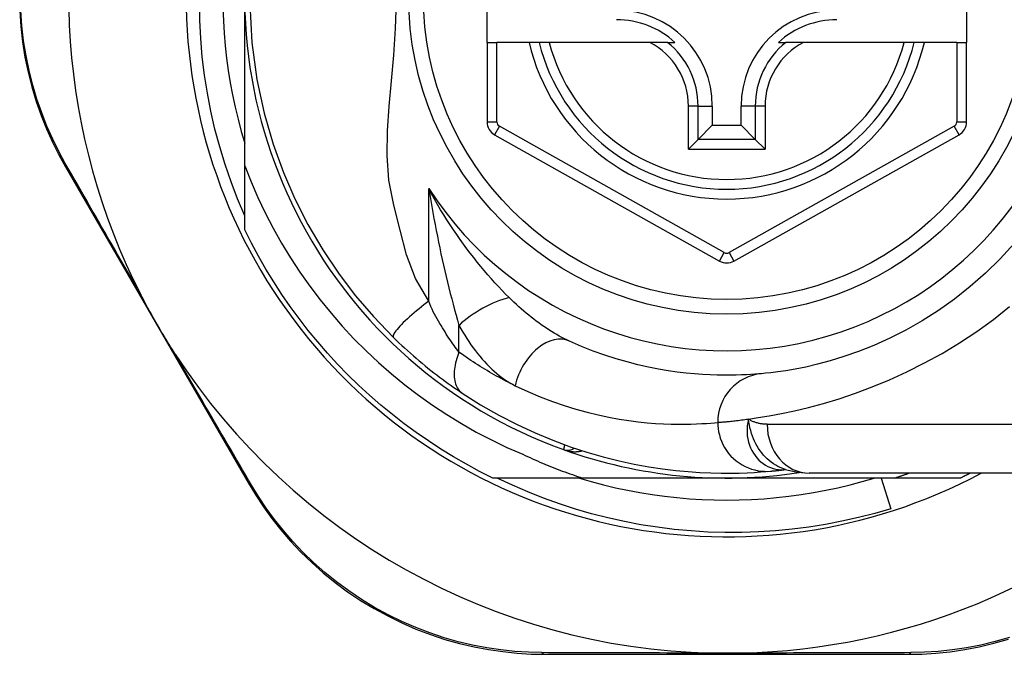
# Model space of a CAD drawing. Header units: inches. Extents: x 20 to 683, y 61 to 320.
# Tile 64 of 205: x 90.158 to 90.95, y 195.205 to 195.716. Entities that reach past the tile are written whole.
import ezdxf

# ---------------------------------------------------------------- set-up
doc = ezdxf.new("R2010")
doc.units = ezdxf.units.IN
doc.header["$MEASUREMENT"] = 0
doc.layers.add('Visible Edges(ANSI)', color=7, linetype='Continuous', lineweight=25)
doc.layers.add('Visible Tangent Edges(ANSI)', color=7, linetype='Continuous', lineweight=25)

msp = doc.modelspace()

# ---------------------------------------------------------------- linework, layer by layer
at = {"layer": 'Visible Edges(ANSI)'}
for p, q in [((90.53402, 195.69733), (90.53402, 195.77213)), ((90.91984, 195.77213), (90.91984, 195.69733)), ((90.33905, 195.59803), (90.33905, 195.73473)), ((90.53402, 195.69733), (90.53402, 195.63338)), ((90.53402, 195.69733), (90.54189, 195.69733)), ((90.5678, 195.69733), (90.54189, 195.69733)), ((90.5759, 195.69733), (90.5678, 195.69733)), ((90.58402, 195.69733), (90.5759, 195.69733)), ((90.665, 195.69733), (90.58402, 195.69733)), ((90.67928, 195.69733), (90.665, 195.69733)), ((90.67928, 195.69733), (90.68519, 195.69733)), ((90.7685, 195.69733), (90.77441, 195.69733)), ((90.78869, 195.69733), (90.77441, 195.69733)), ((90.86966, 195.69733), (90.78869, 195.69733)), ((90.87779, 195.69733), (90.86966, 195.69733)), ((90.88589, 195.69733), (90.87779, 195.69733)), ((90.91197, 195.69733), (90.88589, 195.69733)), ((90.91197, 195.69733), (90.91984, 195.69733)), ((90.91984, 195.63338), (90.91984, 195.69733)), ((90.71528, 195.64615), (90.71528, 195.63065)), ((90.73841, 195.63065), (90.73841, 195.64615)), ((90.70385, 195.61922), (90.71528, 195.63065)), ((90.71528, 195.63065), (90.73841, 195.63065)), ((90.74984, 195.61922), (90.73841, 195.63065)), ((90.54004, 195.62308), (90.72106, 195.52144)), ((90.70385, 195.61922), (90.69601, 195.61138)), ((90.73262, 195.52144), (90.91381, 195.62308)), ((90.75768, 195.61138), (90.74984, 195.61922)), ((90.19472, 195.59727), (90.34211, 195.34271)), ((90.33905, 195.54665), (90.33905, 195.59803)), ((90.7741, 195.35379), (90.77415, 195.3538)), ((91.03053, 195.35087), (90.79327, 195.35087)), ((90.61092, 195.34694), (90.53876, 195.34694)), ((90.72684, 195.34694), (90.61092, 195.34694)), ((90.86187, 195.34694), (90.72684, 195.34694)), ((90.85109, 195.34694), (90.85903, 195.32233)), ((90.91493, 195.34694), (90.86187, 195.34694)), ((90.58061, 195.2052), (90.87269, 195.2052))]:
    msp.add_line(p, q, dxfattribs=at)
at = {"layer": 'Visible Edges(ANSI)', "flags": 128}
for points in [[(90.15796, 195.72285), (90.1588, 195.71025), (90.16021, 195.69776), (90.16219, 195.68544), (90.16471, 195.67334), (90.16774, 195.6615), (90.17125, 195.64993), (90.17519, 195.63867), (90.17955, 195.62775), (90.18427, 195.61719), (90.18934, 195.60703), (90.19472, 195.59727)], [(90.33905, 195.55782), (90.3333, 195.57142), (90.32803, 195.58522), (90.32323, 195.59922), (90.31892, 195.61338), (90.31511, 195.62766), (90.3118, 195.64205), (90.30899, 195.65653), (90.3067, 195.6711), (90.3049, 195.68573), (90.30362, 195.70042), (90.30285, 195.71515), (90.30258, 195.7299)], [(90.32145, 195.72471), (90.32183, 195.71469), (90.32245, 195.70468), (90.32331, 195.69469), (90.32443, 195.68473), (90.32578, 195.6748), (90.32739, 195.6649), (90.32924, 195.65505), (90.33133, 195.64524), (90.33366, 195.63549), (90.33623, 195.6258), (90.33905, 195.61618)], [(90.34304, 195.72835), (90.34483, 195.69728), (90.3489, 195.66758), (90.35476, 195.64036), (90.36195, 195.61557), (90.37016, 195.59283), (90.37939, 195.57156), (90.38982, 195.55097), (90.40188, 195.5304), (90.41494, 195.51096), (90.42828, 195.49342), (90.44256, 195.4768), (90.45866, 195.46009)], [(90.33905, 195.59803), (90.34414, 195.58523), (90.34965, 195.57261), (90.35559, 195.56018), (90.36195, 195.54795), (90.36872, 195.53592), (90.3759, 195.52412), (90.38348, 195.51255), (90.39145, 195.50126), (90.39978, 195.49026), (90.40847, 195.47954), (90.41753, 195.46913), (90.42692, 195.45903), (90.43666, 195.44925), (90.44673, 195.43981), (90.45713, 195.4307), (90.46783, 195.42194), (90.47882, 195.41357), (90.49007, 195.40558), (90.50159, 195.39798), (90.51335, 195.39077), (90.52536, 195.38398), (90.53759, 195.37759), (90.55004, 195.37162), (90.56271, 195.36608)], [(90.53876, 195.34694), (90.52804, 195.35232), (90.51748, 195.358), (90.50709, 195.36396), (90.49686, 195.37022), (90.48681, 195.37676), (90.47695, 195.38357), (90.46728, 195.39066), (90.45781, 195.39801), (90.44854, 195.40563), (90.4395, 195.41349), (90.43067, 195.42161), (90.42208, 195.42997), (90.41372, 195.43856), (90.4056, 195.44739), (90.39774, 195.45643), (90.39012, 195.4657), (90.38277, 195.47517), (90.37568, 195.48484), (90.36887, 195.4947), (90.36233, 195.50475), (90.35607, 195.51498), (90.35011, 195.52537), (90.34443, 195.53593), (90.33905, 195.54665)], [(90.95805, 195.53564), (90.94685, 195.52335), (90.9351, 195.51176), (90.92287, 195.50093), (90.91025, 195.49089), (90.89732, 195.48173), (90.88422, 195.47344), (90.87109, 195.46601), (90.85809, 195.45943), (90.84535, 195.45368), (90.83301, 195.44874), (90.82123, 195.44459), (90.81014, 195.4412), (90.79988, 195.43845), (90.79048, 195.43625), (90.782, 195.43454), (90.77448, 195.43324), (90.76796, 195.4323), (90.76249, 195.43164), (90.75811, 195.4312), (90.75487, 195.4309)], [(90.28311, 195.44662), (90.28186, 195.44856), (90.28062, 195.45051), (90.27939, 195.45246), (90.27818, 195.45442), (90.27697, 195.4564), (90.27575, 195.4584), (90.27454, 195.46041), (90.27335, 195.46241), (90.27217, 195.46439), (90.27102, 195.46636), (90.26987, 195.46832), (90.26873, 195.47029), (90.26759, 195.47226), (90.26646, 195.47423), (90.26533, 195.47621), (90.26421, 195.47819), (90.26309, 195.48018), (90.26197, 195.48219), (90.26085, 195.48423), (90.25971, 195.4863), (90.25859, 195.48838), (90.25748, 195.49047), (90.25638, 195.49256), (90.25532, 195.49462)], [(90.45866, 195.46009), (90.46088, 195.45794), (90.46313, 195.4558), (90.4654, 195.45367), (90.4677, 195.45155), (90.47001, 195.44945), (90.47235, 195.44736), (90.47471, 195.44529), (90.47706, 195.44326), (90.47942, 195.44125), (90.48179, 195.43928), (90.48415, 195.43733), (90.4865, 195.43543), (90.48886, 195.43355), (90.4912, 195.43171), (90.49354, 195.42991), (90.49586, 195.42815), (90.49818, 195.42641), (90.50049, 195.42472), (90.50278, 195.42306), (90.50505, 195.42143), (90.5073, 195.41985), (90.50953, 195.41831), (90.51174, 195.41681), (90.51391, 195.41535)], [(90.75487, 195.4309), (90.75241, 195.43069), (90.74956, 195.43046), (90.74635, 195.43024), (90.74275, 195.43003), (90.73878, 195.42985), (90.73444, 195.42971), (90.72973, 195.42963), (90.72466, 195.42962), (90.71924, 195.42971), (90.71348, 195.4299), (90.70738, 195.43022), (90.70095, 195.4307), (90.69418, 195.43136), (90.68707, 195.43221), (90.67964, 195.43329), (90.67188, 195.4346), (90.6638, 195.4362), (90.65543, 195.43809), (90.64678, 195.44031), (90.63789, 195.44287), (90.62878, 195.44581), (90.61947, 195.44913), (90.61, 195.45287), (90.60038, 195.45706)], [(90.51391, 195.41535), (90.52869, 195.40597), (90.54346, 195.39751), (90.55814, 195.38993), (90.57265, 195.3832), (90.58691, 195.37729), (90.60083, 195.37215), (90.61439, 195.36772), (90.62754, 195.36394), (90.64024, 195.36077), (90.65245, 195.35815), (90.66414, 195.35603), (90.6753, 195.35435), (90.6859, 195.35306), (90.69592, 195.35212), (90.70535, 195.35148), (90.71418, 195.35108), (90.7224, 195.3509), (90.72999, 195.35089), (90.73696, 195.35101), (90.74328, 195.35123), (90.74897, 195.35151), (90.754, 195.35184), (90.75838, 195.35217), (90.7621, 195.3525)], [(90.56271, 195.36608), (90.56467, 195.36516), (90.56663, 195.36425), (90.5686, 195.36335), (90.57057, 195.36246), (90.57255, 195.36158), (90.57453, 195.36071), (90.57652, 195.35985), (90.57851, 195.35901), (90.5805, 195.35817), (90.5825, 195.35735), (90.58451, 195.35653), (90.58651, 195.35573), (90.58853, 195.35494), (90.59054, 195.35416), (90.59256, 195.35338), (90.59459, 195.35262), (90.59662, 195.35188), (90.59865, 195.35114), (90.60068, 195.35041), (90.60272, 195.34969), (90.60477, 195.34899), (90.60682, 195.34829), (90.60887, 195.34761), (90.61092, 195.34694)], [(90.7621, 195.3525), (90.76244, 195.35253), (90.76279, 195.35256), (90.76316, 195.3526), (90.76354, 195.35263), (90.76394, 195.35267), (90.76435, 195.35271), (90.76478, 195.35275), (90.76521, 195.3528), (90.76567, 195.35284), (90.76613, 195.35289), (90.76661, 195.35294), (90.76711, 195.35299), (90.76761, 195.35305), (90.76813, 195.3531), (90.76867, 195.35316), (90.76922, 195.35322), (90.76978, 195.35328), (90.77036, 195.35335), (90.77095, 195.35342), (90.77155, 195.35349), (90.77217, 195.35356), (90.7728, 195.35363), (90.77344, 195.35371), (90.7741, 195.35379)], [(90.77385, 195.3539), (90.78373, 195.35158), (90.79327, 195.35087)], [(90.86187, 195.34694), (90.86235, 195.34709), (90.86284, 195.34725), (90.86332, 195.34741), (90.86381, 195.34757), (90.86429, 195.34773), (90.86478, 195.34789), (90.86526, 195.34805), (90.86575, 195.34821), (90.86623, 195.34837), (90.86671, 195.34853), (90.8672, 195.3487), (90.86768, 195.34886), (90.86816, 195.34903), (90.86865, 195.34919), (90.86913, 195.34936), (90.86961, 195.34952), (90.8701, 195.34969), (90.87058, 195.34986), (90.87106, 195.35002), (90.87154, 195.35019), (90.87203, 195.35036), (90.87251, 195.35053), (90.87299, 195.3507), (90.87347, 195.35087)], [(90.92284, 195.35087), (90.92251, 195.35071), (90.92218, 195.35054), (90.92185, 195.35037), (90.92152, 195.35021), (90.9212, 195.35004), (90.92087, 195.34987), (90.92054, 195.34971), (90.92021, 195.34954), (90.91988, 195.34938), (90.91955, 195.34921), (90.91922, 195.34905), (90.91889, 195.34889), (90.91856, 195.34872), (90.91823, 195.34856), (90.9179, 195.34839), (90.91757, 195.34823), (90.91724, 195.34807), (90.91691, 195.34791), (90.91658, 195.34774), (90.91625, 195.34758), (90.91592, 195.34742), (90.91559, 195.34726), (90.91526, 195.3471), (90.91493, 195.34694)], [(90.34211, 195.34271), (90.34786, 195.33323), (90.35412, 195.32378), (90.3609, 195.31443), (90.36818, 195.30523), (90.37596, 195.29623), (90.38421, 195.28746), (90.39294, 195.27898), (90.40214, 195.2708), (90.41179, 195.26299), (90.42186, 195.25557), (90.4323, 195.24858), (90.44306, 195.24205), (90.4541, 195.23601), (90.46537, 195.23048), (90.47683, 195.22549), (90.48843, 195.22108), (90.50011, 195.21724), (90.51182, 195.21396), (90.52353, 195.21122), (90.53519, 195.20902), (90.54677, 195.20733), (90.55823, 195.20614), (90.56952, 195.20544), (90.58061, 195.2052)], [(90.85903, 195.32233), (90.84598, 195.31852), (90.83283, 195.31513), (90.81959, 195.31216), (90.80628, 195.30961), (90.7929, 195.30747), (90.77947, 195.30576), (90.76599, 195.30447), (90.75247, 195.3036), (90.73893, 195.30316), (90.72537, 195.30314), (90.7118, 195.30354), (90.69824, 195.30438), (90.6847, 195.30564), (90.67122, 195.30733), (90.65781, 195.30944), (90.64449, 195.31197), (90.63127, 195.31491), (90.61815, 195.31827), (90.60514, 195.32204), (90.59226, 195.32621), (90.57951, 195.33079), (90.5669, 195.33577), (90.55445, 195.34116), (90.54216, 195.34694)], [(90.60829, 195.34694), (90.61791, 195.34412), (90.6276, 195.34155), (90.63735, 195.33922), (90.64716, 195.33713), (90.65701, 195.33528), (90.66691, 195.33367), (90.67684, 195.33231), (90.6868, 195.3312), (90.69679, 195.33034), (90.7068, 195.32972), (90.71682, 195.32934), (90.72684, 195.32922), (90.73687, 195.32934), (90.74689, 195.32972), (90.75689, 195.33034), (90.76688, 195.3312), (90.77684, 195.33231), (90.78678, 195.33367), (90.79667, 195.33528), (90.80653, 195.33713), (90.81633, 195.33922), (90.82608, 195.34155), (90.83577, 195.34412), (90.84539, 195.34694)], [(90.87269, 195.2052), (90.88382, 195.20543), (90.89518, 195.20612), (90.90672, 195.20731), (90.91838, 195.20902), (90.93011, 195.21126), (90.94187, 195.21403), (90.95363, 195.21736)], [(90.73916, 195.2062), (90.73814, 195.20618), (90.73711, 195.20616), (90.73608, 195.20614), (90.73505, 195.20612), (90.73401, 195.20611), (90.73298, 195.2061), (90.73196, 195.20609), (90.73093, 195.20608), (90.72991, 195.20607), (90.72888, 195.20607), (90.72786, 195.20606), (90.72683, 195.20606), (90.72581, 195.20606), (90.72479, 195.20607), (90.72376, 195.20607), (90.72274, 195.20608), (90.72171, 195.20609), (90.72069, 195.2061), (90.71966, 195.20611), (90.71863, 195.20612), (90.7176, 195.20614), (90.71658, 195.20616), (90.71555, 195.20618), (90.71452, 195.2062)]]:
    msp.add_lwpolyline(points, dxfattribs=at)
at = {"layer": 'Visible Edges(ANSI)'}
msp.add_circle((90.72684, 195.73473), 0.25591, dxfattribs=at)
for centre, radius, start, end in [((90.72684, 195.73473), 0.43504, 61.92751, 298.07249), ((90.72684, 195.73473), 0.3878, 81.33391, 250.21195), ((90.72684, 195.73559), 0.52953, 161.08535, 207.06854), ((90.63826, 195.64615), 0.07702, 0, 90), ((90.81543, 195.64615), 0.07702, 90, 180), ((90.63826, 195.64615), 0.06944, 47.48259, 90), ((90.81543, 195.64615), 0.06944, 90, 132.51741), ((90.72684, 195.73473), 0.15551, 193.91643, 346.08357), ((90.54583, 195.63338), 0.01181, 180, 240.68681), ((90.90803, 195.63338), 0.01181, 299.29123, 0), ((90.72685, 195.53174), 0.01181, 240.68681, 299.29123), ((90.72684, 195.73559), 0.52953, 213.07249, 268.66692), ((90.59889, 195.3791), 0.00984, 250.21195, 303.93658), ((90.72684, 195.73473), 0.3878, 250.21195, 278.66609), ((90.72684, 195.73559), 0.52953, 271.33308, 313.40464)]:
    msp.add_arc(centre, radius, start, end, dxfattribs=at)
at = {"layer": 'Visible Tangent Edges(ANSI)'}
for p, q in [((90.54189, 195.63338), (90.54189, 195.69733)), ((90.91197, 195.69733), (90.91197, 195.63338)), ((90.69601, 195.61138), (90.69601, 195.64615)), ((90.70385, 195.64615), (90.69601, 195.64615)), ((90.70385, 195.61922), (90.70385, 195.64615)), ((90.70385, 195.64615), (90.71528, 195.64615)), ((90.74984, 195.64615), (90.73841, 195.64615)), ((90.75768, 195.64615), (90.74984, 195.64615)), ((90.74984, 195.64615), (90.74984, 195.61922)), ((90.75768, 195.64615), (90.75768, 195.61138)), ((90.53402, 195.63338), (90.54189, 195.63338)), ((90.5439, 195.62995), (90.54004, 195.62308)), ((90.72492, 195.52831), (90.5439, 195.62995)), ((90.90996, 195.62995), (90.72877, 195.52831)), ((90.91381, 195.62308), (90.90996, 195.62995)), ((90.91197, 195.63338), (90.91984, 195.63338)), ((90.74984, 195.61922), (90.70385, 195.61922)), ((90.69601, 195.61138), (90.75768, 195.61138)), ((90.48714, 195.48925), (90.48714, 195.57977)), ((90.72106, 195.52144), (90.72492, 195.52831)), ((90.72877, 195.52831), (90.73262, 195.52144)), ((90.51144, 195.44811), (90.51144, 195.46977)), ((90.75938, 195.39024), (91.03053, 195.39024))]:
    msp.add_line(p, q, dxfattribs=at)
at = {"layer": 'Visible Tangent Edges(ANSI)', "flags": 128}
for points in [[(90.48714, 195.48925), (90.47637, 195.50748), (90.46931, 195.52655), (90.4641, 195.54622), (90.45902, 195.56633), (90.45497, 195.58649), (90.45354, 195.60638), (90.45388, 195.62613), (90.45527, 195.64604), (90.45708, 195.66631), (90.45889, 195.68712), (90.46033, 195.7086), (90.46107, 195.73031)], [(90.19465, 195.60006), (90.18942, 195.60963), (90.1845, 195.6196), (90.17991, 195.62995), (90.17568, 195.64065), (90.17185, 195.65169), (90.16845, 195.66302), (90.1655, 195.67462), (90.16305, 195.68647), (90.16113, 195.69854), (90.15976, 195.71077), (90.15894, 195.72311)], [(90.25532, 195.49462), (90.25264, 195.49926), (90.24997, 195.50389), (90.2473, 195.5085), (90.24465, 195.51309), (90.24201, 195.51767), (90.23939, 195.52223), (90.23677, 195.52676), (90.23417, 195.53127), (90.23158, 195.53577), (90.22901, 195.54024), (90.22645, 195.54468), (90.22391, 195.54911), (90.22138, 195.55351), (90.21886, 195.55788), (90.21636, 195.56223), (90.21388, 195.56655), (90.21141, 195.57085), (90.20896, 195.57511), (90.20653, 195.57935), (90.20411, 195.58356), (90.20172, 195.58773), (90.19934, 195.59188), (90.19698, 195.59599), (90.19465, 195.60006)], [(90.48714, 195.57977), (90.48792, 195.57493), (90.48873, 195.5701), (90.48955, 195.56528), (90.4904, 195.56047), (90.49128, 195.55569), (90.49217, 195.55092), (90.49309, 195.54616), (90.49402, 195.54143), (90.49498, 195.53672), (90.49595, 195.53203), (90.49695, 195.52737), (90.49796, 195.52274), (90.499, 195.51812), (90.50005, 195.51354), (90.50112, 195.50898), (90.50221, 195.50445), (90.50332, 195.49994), (90.50444, 195.49548), (90.50558, 195.49105), (90.50673, 195.48668), (90.50789, 195.48236), (90.50907, 195.47809), (90.51025, 195.4739), (90.51144, 195.46977)], [(90.55183, 195.49208), (90.54898, 195.49495), (90.54612, 195.49791), (90.54325, 195.50095), (90.54038, 195.50406), (90.5375, 195.50725), (90.53463, 195.51051), (90.53177, 195.51384), (90.52891, 195.51723), (90.52608, 195.52069), (90.52327, 195.52421), (90.52048, 195.52778), (90.51772, 195.53142), (90.51498, 195.53512), (90.51227, 195.53888), (90.50959, 195.54271), (90.50694, 195.54659), (90.50432, 195.55054), (90.50174, 195.55455), (90.4992, 195.55861), (90.49669, 195.56273), (90.49423, 195.56691), (90.49182, 195.57115), (90.48945, 195.57543), (90.48714, 195.57977)], [(90.48714, 195.48925), (90.4852, 195.48779), (90.48324, 195.48627), (90.48126, 195.48472), (90.47928, 195.48313), (90.47732, 195.48152), (90.47538, 195.47989), (90.47349, 195.47826), (90.47165, 195.47664), (90.46989, 195.47504), (90.46821, 195.47348), (90.46664, 195.47196), (90.46518, 195.4705), (90.46385, 195.4691), (90.46265, 195.46778), (90.4616, 195.46656), (90.46069, 195.46542), (90.45994, 195.46439), (90.45933, 195.46345), (90.45888, 195.46263), (90.45857, 195.46191), (90.4584, 195.46131), (90.45836, 195.4608), (90.45845, 195.4604), (90.45866, 195.46009)], [(90.51144, 195.44811), (90.51047, 195.44942), (90.50948, 195.45076), (90.50848, 195.45215), (90.50747, 195.45357), (90.50645, 195.45502), (90.50542, 195.45651), (90.50438, 195.45804), (90.50334, 195.45959), (90.5023, 195.46118), (90.50125, 195.46279), (90.5002, 195.46444), (90.49914, 195.46612), (90.49809, 195.46784), (90.49703, 195.46958), (90.49597, 195.47135), (90.49491, 195.47315), (90.49385, 195.47498), (90.4928, 195.47684), (90.49176, 195.47875), (90.49076, 195.48073), (90.48979, 195.48278), (90.48887, 195.48489), (90.48798, 195.48705), (90.48714, 195.48925)], [(90.60038, 195.45706), (90.59833, 195.45802), (90.59627, 195.45903), (90.5942, 195.46009), (90.59213, 195.4612), (90.59006, 195.46236), (90.58798, 195.46357), (90.58591, 195.46482), (90.58384, 195.46612), (90.58178, 195.46746), (90.57972, 195.46883), (90.57767, 195.47025), (90.57562, 195.47171), (90.57359, 195.4732), (90.57156, 195.47474), (90.56954, 195.47631), (90.56753, 195.47792), (90.56552, 195.47957), (90.56353, 195.48125), (90.56154, 195.48297), (90.55957, 195.48473), (90.55761, 195.48652), (90.55567, 195.48834), (90.55374, 195.49019), (90.55183, 195.49208)], [(90.74431, 195.39438), (90.75228, 195.39555), (90.76115, 195.39701), (90.77086, 195.39883), (90.78138, 195.40107), (90.79266, 195.40376), (90.80466, 195.40698), (90.81728, 195.4108), (90.83043, 195.41525), (90.84399, 195.42033), (90.85785, 195.42606), (90.87192, 195.43244), (90.88607, 195.43949), (90.90021, 195.44722), (90.91421, 195.45563), (90.92799, 195.46475), (90.94144, 195.47452), (90.95452, 195.48492)], [(90.51144, 195.46977), (90.51296, 195.46706), (90.51451, 195.46438), (90.5161, 195.46176), (90.51773, 195.45918), (90.5194, 195.45665), (90.5211, 195.45417), (90.52284, 195.45176), (90.52461, 195.44939), (90.5264, 195.44709), (90.52823, 195.44485), (90.53009, 195.44267), (90.53198, 195.44056), (90.53389, 195.43851), (90.53584, 195.43654), (90.53781, 195.43463), (90.53981, 195.4328), (90.54184, 195.43104), (90.54389, 195.42937), (90.54597, 195.42777), (90.54806, 195.42627), (90.55017, 195.42486), (90.5523, 195.42354), (90.55444, 195.42233), (90.5566, 195.42123)], [(90.3445, 195.34125), (90.34212, 195.34532), (90.33972, 195.34943), (90.3373, 195.35356), (90.33487, 195.35773), (90.33242, 195.36192), (90.32995, 195.36615), (90.32746, 195.37041), (90.32496, 195.37469), (90.32245, 195.379), (90.31992, 195.38335), (90.31737, 195.38771), (90.31481, 195.39211), (90.31224, 195.39652), (90.30965, 195.40097), (90.30705, 195.40543), (90.30443, 195.40993), (90.30181, 195.41444), (90.29917, 195.41898), (90.29652, 195.42353), (90.29386, 195.42811), (90.29118, 195.43271), (90.2885, 195.43733), (90.28581, 195.44197), (90.28311, 195.44662)], [(90.51144, 195.44811), (90.51078, 195.44643), (90.51016, 195.44473), (90.5096, 195.44302), (90.5091, 195.4413), (90.50866, 195.43958), (90.50829, 195.43787), (90.50798, 195.43617), (90.50775, 195.43449), (90.50759, 195.43284), (90.50751, 195.43122), (90.50751, 195.42964), (90.50758, 195.42812), (90.50774, 195.42664), (90.50796, 195.42523), (90.50827, 195.42389), (90.50865, 195.42262), (90.50909, 195.42142), (90.50961, 195.4203), (90.51019, 195.41926), (90.51083, 195.41831), (90.51153, 195.41744), (90.51227, 195.41666), (90.51307, 195.41596), (90.51391, 195.41535)], [(90.5566, 195.42123), (90.55474, 195.42214), (90.55288, 195.42307), (90.55102, 195.42401), (90.54916, 195.42498), (90.54729, 195.42596), (90.54541, 195.42696), (90.54354, 195.42797), (90.54166, 195.42901), (90.53978, 195.43006), (90.5379, 195.43114), (90.53601, 195.43223), (90.53412, 195.43334), (90.53223, 195.43446), (90.53034, 195.43561), (90.52845, 195.43677), (90.52656, 195.43796), (90.52467, 195.43916), (90.52278, 195.44038), (90.52089, 195.44161), (90.519, 195.44287), (90.51711, 195.44415), (90.51522, 195.44545), (90.51333, 195.44677), (90.51144, 195.44811)], [(90.5566, 195.42123), (90.56675, 195.41651), (90.57675, 195.41228), (90.58657, 195.40852), (90.59618, 195.40521), (90.60557, 195.40232), (90.61469, 195.39982), (90.62353, 195.39768), (90.63205, 195.39588), (90.64024, 195.39439), (90.64808, 195.39318), (90.65558, 195.39221), (90.66272, 195.39147), (90.66951, 195.39093), (90.67595, 195.39057), (90.68203, 195.39035), (90.68774, 195.39025), (90.69309, 195.39026), (90.69806, 195.39035), (90.70264, 195.39051), (90.70683, 195.39071), (90.71063, 195.39095), (90.71402, 195.3912), (90.71702, 195.39145), (90.71962, 195.3917)], [(90.71962, 195.3917), (90.7202, 195.39175), (90.72083, 195.3918), (90.72149, 195.39185), (90.7222, 195.39191), (90.72294, 195.39198), (90.72372, 195.39205), (90.72454, 195.39212), (90.7254, 195.3922), (90.7263, 195.39228), (90.72724, 195.39237), (90.72821, 195.39247), (90.72923, 195.39257), (90.73028, 195.39268), (90.73137, 195.3928), (90.73249, 195.39292), (90.73366, 195.39305), (90.73486, 195.39319), (90.7361, 195.39333), (90.73738, 195.39349), (90.73869, 195.39365), (90.74004, 195.39382), (90.74143, 195.394), (90.74285, 195.39419), (90.74431, 195.39438)], [(90.71962, 195.3917), (90.7197, 195.38925), (90.71994, 195.38674), (90.72035, 195.38419), (90.72093, 195.38162), (90.72171, 195.37905), (90.72267, 195.37649), (90.72383, 195.37397), (90.72517, 195.3715), (90.7267, 195.36911), (90.72842, 195.36682), (90.7303, 195.36466), (90.73234, 195.36263), (90.73453, 195.36076), (90.73683, 195.35906), (90.73924, 195.35754), (90.74173, 195.35622), (90.74428, 195.35509), (90.74687, 195.35416), (90.74947, 195.35343), (90.75207, 195.35289), (90.75465, 195.35254), (90.75719, 195.35236), (90.75968, 195.35235), (90.7621, 195.3525)], [(90.74431, 195.39438), (90.74374, 195.39165), (90.74337, 195.38892), (90.7432, 195.38623), (90.74322, 195.38357), (90.74343, 195.38096), (90.74383, 195.37841), (90.7444, 195.37593), (90.74513, 195.37352), (90.74604, 195.37121), (90.74709, 195.36901), (90.7483, 195.36693), (90.74964, 195.36497), (90.75111, 195.36314), (90.7527, 195.36145), (90.7544, 195.35991), (90.7562, 195.35853), (90.75809, 195.35731), (90.76005, 195.35626), (90.76207, 195.35538), (90.76416, 195.35468), (90.76629, 195.35416), (90.76846, 195.35382), (90.77064, 195.35367), (90.77282, 195.3537)], [(90.77385, 195.35389), (90.7719, 195.35459), (90.76998, 195.35539), (90.7681, 195.3563), (90.76627, 195.35732), (90.76448, 195.35844), (90.76275, 195.35967), (90.76108, 195.36098), (90.75947, 195.36239), (90.75793, 195.36389), (90.75646, 195.36548), (90.75506, 195.36714), (90.75373, 195.36889), (90.75249, 195.37071), (90.75133, 195.3726), (90.75026, 195.37454), (90.74927, 195.37655), (90.74837, 195.37861), (90.74756, 195.38072), (90.74682, 195.38288), (90.74617, 195.38509), (90.74559, 195.38735), (90.74509, 195.38965), (90.74467, 195.392), (90.74431, 195.39438)], [(90.75938, 195.39024), (90.75869, 195.39025), (90.758, 195.39027), (90.75732, 195.39031), (90.75664, 195.39035), (90.75597, 195.39042), (90.7553, 195.39049), (90.75463, 195.39058), (90.75398, 195.39069), (90.75332, 195.39081), (90.75268, 195.39094), (90.75204, 195.39109), (90.7514, 195.39125), (90.75077, 195.39143), (90.75015, 195.39162), (90.74953, 195.39183), (90.74893, 195.39205), (90.74832, 195.39229), (90.74773, 195.39255), (90.74714, 195.39281), (90.74656, 195.3931), (90.74599, 195.3934), (90.74542, 195.39371), (90.74486, 195.39404), (90.74431, 195.39438)], [(90.59638, 195.37373), (90.59632, 195.37343), (90.59626, 195.37314), (90.5962, 195.37286), (90.59614, 195.37259), (90.59608, 195.37233), (90.59603, 195.37208), (90.59598, 195.37185), (90.59594, 195.37162), (90.59589, 195.37141), (90.59585, 195.37121), (90.59581, 195.37103), (90.59577, 195.37086), (90.59574, 195.3707), (90.59571, 195.37055), (90.59568, 195.37042), (90.59565, 195.3703), (90.59563, 195.37019), (90.59561, 195.3701), (90.5956, 195.37002), (90.59558, 195.36995), (90.59557, 195.3699), (90.59556, 195.36987), (90.59556, 195.36984), (90.59556, 195.36984)], [(90.59556, 195.36984), (90.59617, 195.36962), (90.59678, 195.36943), (90.5974, 195.36924), (90.59802, 195.36907), (90.59865, 195.36891), (90.59928, 195.36877), (90.59992, 195.36864), (90.60055, 195.36852), (90.60119, 195.36842), (90.60183, 195.36834), (90.60247, 195.36827), (90.6031, 195.36821), (90.60374, 195.36817), (90.60438, 195.36815), (90.60502, 195.36815), (90.60565, 195.36816), (90.60629, 195.36818), (90.60692, 195.36823), (90.60755, 195.36829), (90.60818, 195.36837), (90.6088, 195.36847), (90.60941, 195.36859), (90.61002, 195.36873), (90.61062, 195.36889)], [(90.77282, 195.3537), (90.77289, 195.3537), (90.77297, 195.35371), (90.77304, 195.35371), (90.7731, 195.35371), (90.77317, 195.35372), (90.77324, 195.35372), (90.7733, 195.35373), (90.77336, 195.35373), (90.77342, 195.35373), (90.77348, 195.35374), (90.77353, 195.35374), (90.77359, 195.35375), (90.77364, 195.35375), (90.77369, 195.35375), (90.77374, 195.35376), (90.77378, 195.35376), (90.77383, 195.35377), (90.77387, 195.35377), (90.77391, 195.35377), (90.77395, 195.35378), (90.77399, 195.35378), (90.77403, 195.35379), (90.77406, 195.35379), (90.7741, 195.35379)], [(90.57817, 195.20653), (90.56732, 195.20681), (90.55627, 195.20754), (90.54506, 195.20874), (90.53373, 195.21043), (90.52232, 195.21262), (90.51086, 195.21532), (90.4994, 195.21856), (90.48798, 195.22234), (90.47663, 195.22668), (90.46541, 195.23157), (90.45437, 195.23699), (90.44356, 195.24291), (90.43302, 195.2493), (90.42279, 195.25614), (90.41293, 195.26339), (90.40347, 195.27103), (90.39445, 195.27902), (90.38589, 195.28731), (90.37778, 195.29587), (90.37015, 195.30466), (90.36299, 195.31365), (90.35632, 195.32278), (90.35016, 195.332), (90.3445, 195.34125)], [(90.95433, 195.21868), (90.94282, 195.2154), (90.93131, 195.21265), (90.91983, 195.21043), (90.90842, 195.20872), (90.89713, 195.20752), (90.88602, 195.2068), (90.87512, 195.20653)], [(90.71452, 195.2062), (90.70853, 195.2062), (90.70255, 195.20621), (90.69658, 195.20621), (90.69062, 195.20622), (90.68468, 195.20623), (90.67877, 195.20624), (90.67289, 195.20625), (90.66704, 195.20626), (90.66122, 195.20627), (90.65543, 195.20628), (90.64967, 195.20629), (90.64394, 195.20631), (90.63824, 195.20632), (90.63258, 195.20634), (90.62696, 195.20636), (90.62137, 195.20637), (90.61582, 195.20639), (90.61031, 195.20641), (90.60484, 195.20643), (90.59941, 195.20645), (90.59403, 195.20647), (90.5887, 195.20649), (90.58341, 195.20651), (90.57817, 195.20653)], [(90.87512, 195.20653), (90.86989, 195.20651), (90.86462, 195.20649), (90.8593, 195.20647), (90.85394, 195.20645), (90.84853, 195.20643), (90.84309, 195.20641), (90.83761, 195.20639), (90.83208, 195.20637), (90.82652, 195.20635), (90.82092, 195.20634), (90.81528, 195.20632), (90.80961, 195.20631), (90.8039, 195.20629), (90.79816, 195.20628), (90.79238, 195.20627), (90.78657, 195.20626), (90.78073, 195.20625), (90.77486, 195.20624), (90.76895, 195.20623), (90.76303, 195.20622), (90.75708, 195.20621), (90.75112, 195.20621), (90.74514, 195.2062), (90.73916, 195.2062)]]:
    msp.add_lwpolyline(points, dxfattribs=at)
at = {"layer": 'Visible Tangent Edges(ANSI)'}
msp.add_circle((90.72684, 195.73473), 0.24409, dxfattribs=at)
for centre, radius, start, end in [((90.72684, 195.73473), 0.28543, 212.8812, 147.1188), ((90.72684, 195.73473), 0.16339, 193.23324, 346.76676), ((90.72684, 195.73473), 0.14764, 194.67485, 345.32515), ((90.63826, 195.64615), 0.05775, 0, 62.41478), ((90.63826, 195.64615), 0.06559, 0, 51.29033), ((90.81543, 195.64615), 0.06559, 128.70967, 180), ((90.81543, 195.64615), 0.05775, 117.58522, 180), ((90.54583, 195.63338), 0.00394, 180, 240.68681), ((90.90803, 195.63338), 0.00394, 299.29123, 0), ((90.72685, 195.53174), 0.00394, 240.68681, 299.29123)]:
    msp.add_arc(centre, radius, start, end, dxfattribs=at)
for centre, major_axis, ratio, start_param, end_param in [((90.20337, 195.60228), (-0.00865, -0.00501), 0.490887, 5.760729, 6.283185), ((90.53575, 195.46977), (-0.034, -0.01985), 0.367954, 4.019795, 5.274641), ((90.58406, 195.42123), (0.01632, 0.03583), 0.663135, 0, 1.864107), ((90.75848, 195.3917), (-0.00362, 0.0392), 0.987056, 0, 1.480007), ((90.79327, 195.39024), (0, -0.03937), 0.860915, 4.712389, 6.283185), ((90.78686, 195.15738), (-0.01245, 0.19646), 0.394768, 0.00408, 0.020515), ((90.35077, 195.34772), (-0.00865, -0.00501), 0.491578, 0, 0.522713), ((90.58061, 195.2152), (0, -0.01), 0.488859, 5.761481, 6.283185), ((90.87269, 195.2152), (0, -0.01), 0.487954, 0, 0.52137)]:
    msp.add_ellipse(centre, major_axis=major_axis, ratio=ratio, start_param=start_param, end_param=end_param, dxfattribs=at)

doc.saveas('drawing.dxf')
